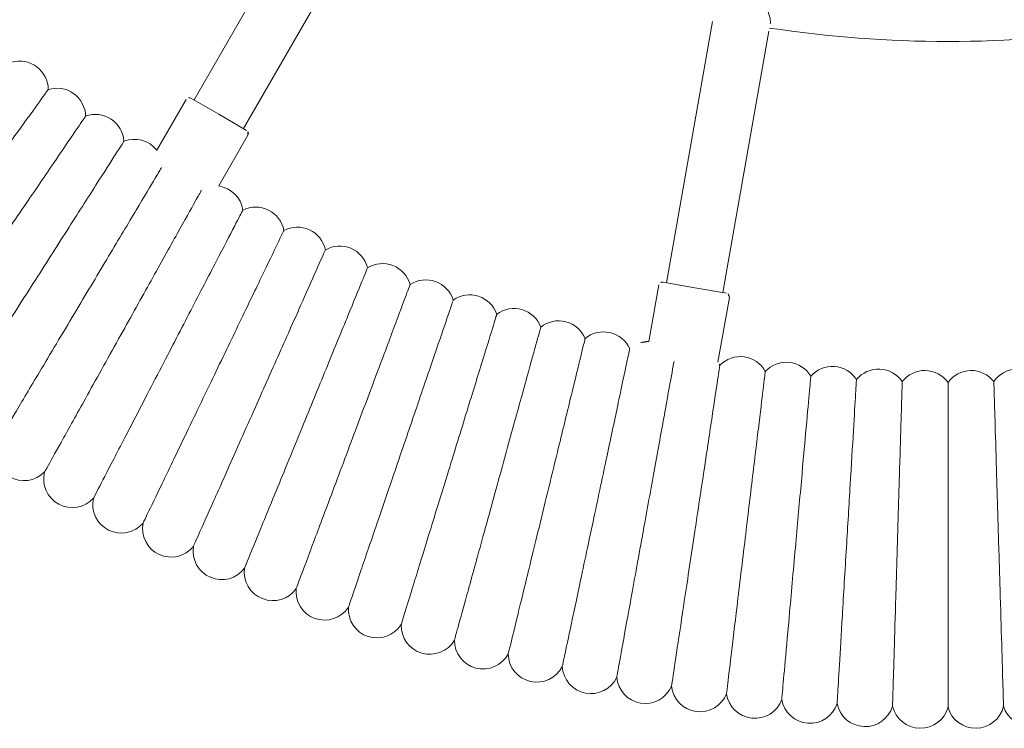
# Model space of a CAD drawing. Header units: metres. Extents: x 5515420 to 5516573, y 5683131 to 5683463.
# Tile 69 of 94: x 5516296.173 to 5516296.449, y 5683346.728 to 5683346.926. Entities that reach past the tile are written whole.
import ezdxf

# ---------------------------------------------------------------- set-up
doc = ezdxf.new("R2010")
doc.units = ezdxf.units.M
doc.layers.get('0').update_dxf_attribs({"linetype": 'CONTINUOUS', "lineweight": 18, "true_color": 0x000000})
doc.layers.add('A-Plac-Zabaw', color=81, linetype='CONTINUOUS')
doc.layers.get('0').off()

# ---------------------------------------------------------------- blocks, each defined once
blk = doc.blocks.new('Bocianie gniazdo-Junior')
at = {"lineweight": 0}
for p, q in [((40.08051625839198, -6.271307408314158), (32.77581470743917, -4.983291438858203)), ((39.94159771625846, -7.059153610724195), (40.0978810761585, -6.172826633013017)), ((40.21372666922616, -6.091710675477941), (42.02050366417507, -6.410294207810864)), ((32.49797762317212, -6.558983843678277), (39.80267917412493, -7.846999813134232)), ((39.78531435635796, -7.945480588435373), (39.94159771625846, -7.059153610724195)), ((39.86643031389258, -8.06132618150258), (41.44517058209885, -8.339700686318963)), ((35.49527786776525, -19.68148763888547), (29.07163112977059, -15.97279346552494)), ((28.27163112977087, -17.35843411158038), (34.69527786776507, -21.06712828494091)), ((35.09527786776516, -20.37430796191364), (35.54527786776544, -19.59488509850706)), ((35.68188040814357, -19.55828255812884), (37.09967854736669, -20.37684869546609)), ((34.64527786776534, -21.15373082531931), (35.09527786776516, -20.37430796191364)), ((34.68188040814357, -21.2903333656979), (36.09967854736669, -22.10889950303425))]:
    blk.add_line(p, q, dxfattribs=at)
for centre, radius, start, end in [((-0.2385586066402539, 0.0256920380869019), 33.30000000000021, 351.3766076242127, 8.623392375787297), ((51.40938293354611, 2.345203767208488), 0.7999999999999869, 286.5303615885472, 78.6124955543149), ((43.0178411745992, 1.968339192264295), 0.7999999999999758, 129.3640976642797, 235.7787594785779), ((51.45565625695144, 0.799093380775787), 0.7999999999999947, 284.8160758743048, 76.89820984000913), ((43.05659620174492, 0.6734343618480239), 0.7999999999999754, 127.6498119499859, 234.0644737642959), ((43.05659620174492, -0.62205028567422), 0.7999999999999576, 125.9355262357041, 232.3501880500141), ((51.45565625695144, -0.7477093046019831), 0.800000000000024, 283.1017901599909, 75.18392412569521), ((43.0178411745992, -1.916955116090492), 0.8000000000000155, 124.2212405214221, 230.6359023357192), ((51.40938293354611, -2.293819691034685), 0.7999999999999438, 281.3875044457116, 73.46963841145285), ((42.94036581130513, -3.21012101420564), 0.8000000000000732, 122.5069548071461, 228.9216166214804), ((51.3168777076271, -3.837853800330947), 0.8000000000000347, 279.6732187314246, 71.75535269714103), ((42.82423946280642, -4.500390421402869), 0.8000000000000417, 120.7926690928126, 227.2073309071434), ((51.17822338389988, -5.378429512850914), 0.8000000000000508, 277.9589330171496, 70.04106698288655), ((42.66956607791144, -5.786608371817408), 0.799999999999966, 119.0783833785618, 225.4930451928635), ((40.19636185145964, -6.190191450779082), 0.0999999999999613, 79.99999999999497, 170.0000000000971), ((50.99354407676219, -6.914167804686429), 0.800000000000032, 276.2446473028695, 68.32678126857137), ((42.47648411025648, -7.067623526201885), 0.8000000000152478, 117.3640976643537, 124.7485213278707), ((50.76300509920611, -8.443693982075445), 0.8000000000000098, 274.5303615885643, 66.61249555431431), ((39.88379513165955, -7.962845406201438), 0.1000000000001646, 170.0000000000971, 259.9999999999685), ((42.24516639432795, -8.342289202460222), 0.8000000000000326, 179.8146108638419, 222.0644737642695), ((41.97581999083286, -9.60946440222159), 0.799999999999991, 113.9355262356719, 220.350188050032), ((50.48681281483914, -9.965638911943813), 0.8000000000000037, 272.8160758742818, 64.89820984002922), ((41.66868600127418, -10.86801483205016), 0.7999999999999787, 112.2212405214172, 218.6359023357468), ((50.16521445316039, -11.47864024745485), 0.7999999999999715, 271.1017901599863, 63.18392412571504), ((41.32403935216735, -12.11681391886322), 0.7999999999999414, 110.5069548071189, 216.9216166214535), ((49.79849788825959, -12.98134364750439), 0.8000000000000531, 269.3875044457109, 61.46963841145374), ((40.94218854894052, -13.35474381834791), 0.8000000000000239, 108.7926690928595, 215.2073309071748), ((40.523475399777, -14.58069641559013), 0.7999999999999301, 107.0783833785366, 213.4930451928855), ((49.3869913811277, -14.47240398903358), 0.7999999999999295, 267.6732187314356, 59.75535269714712), ((40.06827470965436, -15.79357431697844), 0.8000000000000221, 105.3640976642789, 211.7787594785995), ((48.93106328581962, -15.950486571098), 0.7999999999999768, 265.9589330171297, 58.04106698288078), ((39.5769939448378, -16.99229183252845), 0.7999999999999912, 103.6498119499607, 210.0644737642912), ((48.43112171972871, -17.41426830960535), 0.7999999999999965, 264.2446473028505, 56.32678126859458), ((39.05007286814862, -18.175775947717), 0.7999999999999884, 101.9355262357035, 208.3501880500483), ((47.88761419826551, -18.86243892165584), 0.7999999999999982, 262.5303615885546, 54.61249555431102), ((38.48798314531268, -19.34296728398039), 0.8000000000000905, 100.2212405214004, 206.635902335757), ((35.63188040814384, -19.64488509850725), 0.1000000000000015, 59.99999999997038, 150.0000000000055), ((37.89122792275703, -20.49282104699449), 0.800000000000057, 98.50695480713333, 171.6647221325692), ((47.30102723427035, -20.29370209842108), 0.7999999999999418, 260.8160758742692, 52.89820984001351), ((34.73188040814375, -21.2037308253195), 0.09999999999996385, 150.0000000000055, 239.9999999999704), ((46.67188590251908, -21.70677666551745), 0.8000000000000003, 259.1017901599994, 51.18392412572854), ((36.59588823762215, -22.73641519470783), 0.8000000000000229, 128.3352778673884, 201.4930451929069), ((46.00075336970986, -23.10039772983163), 0.7999999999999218, 257.3875044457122, 49.46963841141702), ((35.89846327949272, -23.82814725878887), 0.8000000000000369, 93.36409766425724, 199.7787594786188), ((45.28823039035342, -24.47331781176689), 0.8000000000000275, 255.6732187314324, 47.75535269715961), ((35.16869079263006, -24.8985269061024), 0.8000000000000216, 91.64981194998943, 198.0644737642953), ((34.40722402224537, -25.94659600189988), 0.7999999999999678, 89.9355262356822, 196.3501880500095), ((44.53495476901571, -25.82430796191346), 0.7999999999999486, 253.9589330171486, 46.0410669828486)]:
    blk.add_arc(centre, radius, start, end, dxfattribs=at)
for points, knots in [([(51.6370016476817, 1.578268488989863), (51.63700158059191, 1.578268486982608), (51.63397882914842, 1.578178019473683), (51.58974796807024, 1.57685424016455), (51.43168335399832, 1.572123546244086), (50.89464221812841, 1.556050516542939), (50.52440418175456, 1.544969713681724), (49.62906067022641, 1.51817310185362), (49.11791935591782, 1.502875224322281), (48.01851046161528, 1.469971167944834), (47.44192634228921, 1.452714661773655), (46.29189415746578, 1.418295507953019), (45.72909278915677, 1.401451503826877), (44.68383023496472, 1.3701679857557), (44.21126130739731, 1.356024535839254), (43.41397108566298, 1.332162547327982), (43.09831183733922, 1.322715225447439), (42.67532311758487, 1.310055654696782), (42.5679293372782, 1.306841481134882), (42.56792921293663, 1.306841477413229)], [-21.6741120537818, -21.6741120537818, -21.6741120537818, -21.6741120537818, -21.38288436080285, -21.38288436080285, -19.54862304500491, -19.54862304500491, -17.74219029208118, -17.74219029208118, -15.98827789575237, -15.98827789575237, -14.25719304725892, -14.25719304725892, -12.53141746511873, -12.53141746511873, -10.79829633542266, -10.79829633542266, -9.045374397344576, -9.045374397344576, -7.325545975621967, -7.325545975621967, -7.325545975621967, -7.325545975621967]), ([(51.66022986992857, 0.0256920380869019), (51.66022980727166, 0.0256920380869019), (51.6573189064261, 0.0256920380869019), (51.61395398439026, 0.0256920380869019), (51.45606191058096, 0.0256920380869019), (50.9211415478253, 0.0256920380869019), (50.55494111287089, 0.0256920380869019), (49.66631721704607, 0.0256920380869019), (49.15649984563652, 0.0256920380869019), (48.05646323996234, 0.0256920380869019), (47.47765200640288, 0.0256920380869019), (46.32094279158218, 0.0256920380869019), (45.75390153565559, 0.0256920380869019), (44.70063172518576, 0.0256920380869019), (44.22460788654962, 0.0256920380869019), (43.42380686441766, 0.0256920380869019), (43.1079919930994, 0.0256920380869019), (42.6916580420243, 0.0256920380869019), (42.58709682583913, 0.0256920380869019), (42.5870965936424, 0.0256920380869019)], [-21.67402067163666, -21.67402067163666, -21.67402067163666, -21.67402067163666, -21.38830668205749, -21.38830668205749, -19.55097450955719, -19.55097450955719, -17.75969695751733, -17.75969695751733, -16.00703809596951, -16.00703809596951, -14.26934999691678, -14.26934999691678, -12.53218181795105, -12.53218181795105, -10.78582281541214, -10.78582281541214, -9.022323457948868, -9.022323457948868, -7.325307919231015, -7.325307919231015, -7.325307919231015, -7.325307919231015]), ([(51.6370016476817, -1.526884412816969), (51.63700154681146, -1.526884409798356), (51.63315705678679, -1.52676934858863), (51.58289990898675, -1.525265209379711), (51.42329487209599, -1.520488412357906), (50.89012615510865, -1.504531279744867), (50.52618037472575, -1.493638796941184), (49.64172691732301, -1.467168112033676), (49.13247898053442, -1.451926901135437), (48.03119303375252, -1.418966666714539), (47.45024808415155, -1.401579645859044), (46.28806287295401, -1.366796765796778), (45.71787816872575, -1.349731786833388), (44.65987619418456, -1.318066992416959), (44.18251589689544, -1.303780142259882), (43.38308154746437, -1.279853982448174), (43.06976900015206, -1.270476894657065), (42.66726757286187, -1.258430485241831), (42.56792968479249, -1.255457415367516), (42.56792921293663, -1.255457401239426)], [-21.67375659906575, -21.67375659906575, -21.67375659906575, -21.67375659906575, -21.34526106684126, -21.34526106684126, -19.53219356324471, -19.53219356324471, -17.75647304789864, -17.75647304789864, -16.00549057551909, -16.00549057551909, -14.26100039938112, -14.26100039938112, -12.51227265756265, -12.51227265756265, -10.75314879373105, -10.75314879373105, -8.980058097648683, -8.980058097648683, -7.324941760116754, -7.324941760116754, -7.324941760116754, -7.324941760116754]), ([(47.19327069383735, -2.816014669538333), (46.59976273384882, -2.780456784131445), (46.00842888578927, -2.745029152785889), (44.89434953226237, -2.678283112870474), (44.38296565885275, -2.647645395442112), (43.51169782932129, -2.59544653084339), (43.16064310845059, -2.574414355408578), (42.66874877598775, -2.544944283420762), (42.53231765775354, -2.536770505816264), (42.51125033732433, -2.535508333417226), (42.51044423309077, -2.535460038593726), (42.51044422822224, -2.535460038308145)], [0, 0, 0, 0, 1.784601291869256, 1.784601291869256, 3.579363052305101, 3.579363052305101, 5.378680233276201, 5.378680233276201, 7.175586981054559, 7.175586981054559, 7.324809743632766, 7.324809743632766, 7.324809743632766, 7.324809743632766]), ([(51.56733777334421, -3.078071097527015), (51.56733472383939, -3.078070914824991), (51.49037504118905, -3.07346015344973), (51.15349141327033, -3.053276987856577), (50.86137883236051, -3.035776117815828), (50.09473549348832, -2.989845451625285), (49.62988657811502, -2.961995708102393), (48.81257708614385, -2.913029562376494), (48.50250217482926, -2.894452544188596), (47.85887628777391, -2.855892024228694), (47.52718582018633, -2.836019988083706), (47.19327069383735, -2.816014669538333)], [21.6736588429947, 21.6736588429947, 21.6736588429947, 21.6736588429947, 23.14438419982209, 23.14438419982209, 24.92859404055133, 24.92859404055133, 26.69563570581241, 26.69563570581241, 27.69002579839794, 27.69002579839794, 28.69406518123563, 28.69406518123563, 28.69406518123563, 28.69406518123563]), ([(47.08703075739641, -4.233688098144), (46.49601082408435, -4.18049534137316), (45.90714015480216, -4.127496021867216), (44.79773825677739, -4.027648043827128), (44.2884220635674, -3.981808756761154), (43.41976425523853, -3.90362813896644), (43.06922983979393, -3.872079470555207), (42.57643565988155, -3.827727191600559), (42.43880615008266, -3.815340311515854), (42.41565665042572, -3.813256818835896), (42.41469310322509, -3.813170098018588), (42.41469309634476, -3.81317009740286)], [0, 0, 0, 0, 1.781109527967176, 1.781109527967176, 3.571309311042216, 3.571309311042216, 5.366575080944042, 5.366575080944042, 7.161350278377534, 7.161350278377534, 7.324699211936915, 7.324699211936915, 7.324699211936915, 7.324699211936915]), ([(51.45130060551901, -4.626479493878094), (51.4512974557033, -4.626479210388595), (51.37586712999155, -4.61969035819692), (51.04316331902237, -4.58974647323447), (50.75148386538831, -4.563494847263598), (49.98513418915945, -4.494522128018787), (49.52057269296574, -4.452710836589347), (48.70374842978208, -4.379195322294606), (48.39403021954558, -4.351320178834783), (47.75137496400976, -4.293480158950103), (47.42031365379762, -4.263684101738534), (47.08703075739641, -4.233688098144)], [21.67357594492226, 21.67357594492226, 21.67357594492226, 21.67357594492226, 23.13134018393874, 23.13134018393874, 24.92320891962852, 24.92320891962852, 26.69412385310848, 26.69412385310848, 27.68967104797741, 27.68967104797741, 28.69405907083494, 28.69405907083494, 28.69405907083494, 28.69405907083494]), ([(31.09750889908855, -4.763971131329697), (31.09372143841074, -4.788649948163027), (31.09601697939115, -4.819215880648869), (31.11899745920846, -4.927906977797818), (31.1572009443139, -5.016522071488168), (31.23809461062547, -5.149076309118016), (31.27732613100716, -5.200115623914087), (31.34168161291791, -5.254850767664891), (31.36611866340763, -5.271058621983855), (31.40100514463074, -5.284789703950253), (31.40858001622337, -5.28729490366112), (31.42100392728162, -5.29061621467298), (31.42571184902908, -5.291700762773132), (31.43479381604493, -5.293465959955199), (31.43914642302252, -5.294171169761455), (31.44925371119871, -5.295495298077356), (31.455012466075, -5.296018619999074), (31.47353163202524, -5.297009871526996), (31.48635328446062, -5.296658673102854), (31.5378011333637, -5.291890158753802), (31.57599953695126, -5.281057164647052), (31.66880244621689, -5.249096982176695), (31.73320818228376, -5.220085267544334), (31.9150984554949, -5.135773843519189), (32.04063011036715, -5.075631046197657), (32.2527928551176, -4.99401684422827), (32.33707058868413, -4.967378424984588), (32.47210751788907, -4.941827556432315), (32.52421787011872, -4.939027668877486), (32.56566760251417, -4.946237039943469), (32.56583901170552, -4.946267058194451), (32.56601019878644, -4.946297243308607)], [1.302988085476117, 1.302988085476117, 1.302988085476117, 1.302988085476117, 1.443485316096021, 1.443485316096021, 1.750017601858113, 1.750017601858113, 1.967701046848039, 1.967701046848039, 2.078392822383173, 2.078392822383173, 2.108291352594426, 2.108291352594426, 2.126295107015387, 2.126295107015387, 2.142703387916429, 2.142703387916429, 2.164173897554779, 2.164173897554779, 2.211321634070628, 2.211321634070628, 2.351817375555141, 2.351817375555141, 2.584340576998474, 2.584340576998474, 2.964922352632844, 2.964922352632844, 3.234450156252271, 3.234450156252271, 3.453338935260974, 3.453338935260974, 3.454249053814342, 3.454249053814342, 3.454249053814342, 3.454249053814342]), ([(46.93842800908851, -5.647548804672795), (46.35018508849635, -5.576809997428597), (45.76406887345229, -5.506326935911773), (44.65986910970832, -5.373542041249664), (44.15287271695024, -5.312573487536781), (43.28744740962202, -5.208502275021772), (42.93779978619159, -5.166455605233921), (42.44498686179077, -5.107192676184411), (42.30661517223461, -5.090552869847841), (42.28185656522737, -5.087575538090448), (42.2807615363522, -5.087443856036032), (42.28076152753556, -5.087443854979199)], [0, 0, 0, 0, 1.77832462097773, 1.77832462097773, 3.564943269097, 3.564943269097, 5.357066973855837, 5.357066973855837, 7.150185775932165, 7.150185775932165, 7.324613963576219, 7.324613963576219, 7.324613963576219, 7.324613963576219]), ([(51.28899401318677, -6.17072356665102), (51.28899079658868, -6.170723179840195), (51.21486415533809, -6.161809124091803), (50.8859198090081, -6.122252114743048), (50.59499750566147, -6.087267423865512), (49.8299357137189, -5.995265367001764), (49.36622084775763, -5.939501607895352), (48.5508761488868, -5.841452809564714), (48.2418632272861, -5.804292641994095), (47.6008579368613, -5.727208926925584), (47.27075099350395, -5.687512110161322), (46.93842800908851, -5.647548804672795)], [21.67351135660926, 21.67351135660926, 21.67351135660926, 21.67351135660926, 23.12096706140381, 23.12096706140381, 24.91888359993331, 24.91888359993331, 26.69294098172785, 26.69294098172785, 27.68940523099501, 27.68940523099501, 28.69405505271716, 28.69405505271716, 28.69405505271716, 28.69405505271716]), ([(46.74759546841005, -7.056331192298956), (46.16222234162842, -6.968100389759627), (45.57895892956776, -6.880187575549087), (44.48013470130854, -6.714566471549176), (43.97556815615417, -6.638515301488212), (43.11390576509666, -6.508640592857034), (42.765557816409, -6.456135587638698), (42.27391357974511, -6.382032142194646), (42.13548403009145, -6.361167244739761), (42.10993435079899, -6.357316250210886), (42.10876941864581, -6.357140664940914), (42.10876940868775, -6.357140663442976)], [0, 0, 0, 0, 1.776836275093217, 1.776836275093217, 3.561561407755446, 3.561561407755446, 5.35203709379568, 5.35203709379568, 7.144285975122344, 7.144285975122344, 7.324569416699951, 7.324569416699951, 7.324569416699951, 7.324569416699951]), ([(51.08056328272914, -7.709421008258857), (51.08056004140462, -7.709420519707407), (51.00729660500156, -7.698377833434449), (50.68112433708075, -7.649215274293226), (50.39130049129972, -7.605531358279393), (49.62874286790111, -7.490594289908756), (49.1665732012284, -7.420933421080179), (48.35394329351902, -7.298449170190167), (48.04603871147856, -7.252040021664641), (47.40743307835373, -7.155785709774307), (47.0786181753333, -7.106224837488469), (46.74759546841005, -7.056331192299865)], [21.67347738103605, 21.67347738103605, 21.67347738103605, 21.67347738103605, 23.11543581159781, 23.11543581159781, 24.91656177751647, 24.91656177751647, 26.69231811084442, 26.69231811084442, 27.68926990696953, 27.68926990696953, 28.69405322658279, 28.69405322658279, 28.69405322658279, 28.69405322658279]), ([(46.51470395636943, -8.45877420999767), (45.932232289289, -8.353071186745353), (45.35185987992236, -8.247749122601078), (44.25848208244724, -8.04933030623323), (43.75641647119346, -7.958218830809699), (42.89902499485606, -7.80262521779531), (42.55240366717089, -7.739722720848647), (42.17329813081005, -7.670925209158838), (42.07104875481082, -7.652369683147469), (42.00244695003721, -7.639920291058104)], [0, 0, 0, 0, 1.7768362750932, 1.7768362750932, 3.561561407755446, 3.561561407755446, 5.352037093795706, 5.352037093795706, 6.337952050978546, 6.337952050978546, 6.337952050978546, 6.337952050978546]), ([(50.82619498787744, -9.241194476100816), (50.82619176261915, -9.241193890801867), (50.75329146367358, -9.227964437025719), (50.42873590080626, -9.169066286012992), (50.14034859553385, -9.116731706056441), (49.3815706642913, -8.979033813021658), (48.92169178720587, -8.895578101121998), (48.11308975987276, -8.74883846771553), (47.80671133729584, -8.693238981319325), (47.17127101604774, -8.577923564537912), (46.84408591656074, -8.51854822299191), (46.51470395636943, -8.45877420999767)], [21.67347738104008, 21.67347738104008, 21.67347738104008, 21.67347738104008, 23.11543581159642, 23.11543581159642, 24.91656177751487, 24.91656177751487, 26.69231811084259, 26.69231811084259, 27.6892699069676, 27.6892699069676, 28.69405322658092, 28.69405322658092, 28.69405322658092, 28.69405322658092]), ([(46.23996194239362, -9.853622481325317), (45.6609131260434, -9.730541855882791), (45.08395123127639, -9.607904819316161), (43.99699858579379, -9.376865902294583), (43.49788332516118, -9.270775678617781), (42.64553024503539, -9.08960243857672), (42.3009458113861, -9.01635875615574), (41.81461324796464, -8.9129855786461), (41.67767927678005, -8.88387936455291), (41.65240563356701, -8.878507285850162), (41.65125328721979, -8.87826234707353), (41.65125327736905, -8.878262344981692)], [0, 0, 0, 0, 1.776836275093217, 1.776836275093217, 3.561561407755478, 3.561561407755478, 5.352037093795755, 5.352037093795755, 7.144285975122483, 7.144285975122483, 7.32456941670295, 7.32456941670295, 7.32456941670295, 7.32456941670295]), ([(50.52611682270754, -10.76467282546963), (50.52611361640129, -10.76467214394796), (50.45364171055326, -10.7492677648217), (50.13099337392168, -10.68068674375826), (49.84430075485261, -10.61974834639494), (49.08998172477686, -10.45941288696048), (48.63280529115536, -10.36223703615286), (47.82895495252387, -10.19137337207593), (47.52437693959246, -10.1266333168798), (46.89267073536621, -9.992360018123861), (46.56740831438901, -9.923223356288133), (46.23996194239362, -9.853622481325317)], [21.67347738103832, 21.67347738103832, 21.67347738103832, 21.67347738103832, 23.11543581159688, 23.11543581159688, 24.91656177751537, 24.91656177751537, 26.69231811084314, 26.69231811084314, 27.68926990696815, 27.68926990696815, 28.69405322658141, 28.69405322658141, 28.69405322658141, 28.69405322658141]), ([(45.92361535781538, -11.23962742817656), (45.3485077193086, -11.09927937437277), (44.77547279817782, -10.95943714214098), (43.69591827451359, -10.6959849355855), (43.20020014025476, -10.575010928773), (42.35364842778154, -10.36842023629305), (42.01140933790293, -10.28490093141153), (41.5283868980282, -10.16702515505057), (41.39238494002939, -10.13383552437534), (41.36728331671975, -10.12770977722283), (41.36613881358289, -10.12743047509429), (41.36613880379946, -10.12743047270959)], [0, 0, 0, 0, 1.77683627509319, 1.77683627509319, 3.561561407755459, 3.561561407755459, 5.352037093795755, 5.352037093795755, 7.144285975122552, 7.144285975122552, 7.324569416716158, 7.324569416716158, 7.324569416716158, 7.324569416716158]), ([(50.18059739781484, -12.27849233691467), (50.18059421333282, -12.27849155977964), (50.10861557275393, -12.26092604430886), (49.78816327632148, -12.1827235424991), (49.50342197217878, -12.11323587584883), (48.75423706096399, -11.9304063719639), (48.30017230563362, -11.81959736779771), (47.50179321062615, -11.62476261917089), (47.19928824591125, -11.55093994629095), (46.57188162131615, -11.39782895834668), (46.24883303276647, -11.31899286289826), (45.92361535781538, -11.23962742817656)], [21.67347738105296, 21.67347738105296, 21.67347738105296, 21.67347738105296, 23.11543581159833, 23.11543581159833, 24.91656177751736, 24.91656177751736, 26.6923181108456, 26.6923181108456, 27.68926990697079, 27.68926990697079, 28.69405322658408, 28.69405322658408, 28.69405322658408, 28.69405322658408]), ([(45.56594737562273, -12.61554838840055), (44.99529571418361, -12.45805853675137), (44.42670071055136, -12.30113628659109), (43.35551065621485, -12.00550661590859), (42.8636333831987, -11.86975711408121), (42.0236408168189, -11.6379338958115), (41.68405342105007, -11.54421372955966), (41.20477347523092, -11.41194086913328), (41.06982527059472, -11.37469753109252), (41.04491813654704, -11.36782359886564), (41.04378250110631, -11.36751018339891), (41.04378249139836, -11.36751018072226)], [0, 0, 0, 0, 1.776836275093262, 1.776836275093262, 3.561561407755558, 3.561561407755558, 5.352037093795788, 5.352037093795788, 7.144285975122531, 7.144285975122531, 7.324569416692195, 7.324569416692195, 7.324569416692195, 7.324569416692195]), ([(45.16727815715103, -13.98015372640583), (44.60159328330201, -13.80566305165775), (44.03794716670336, -13.63180125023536), (42.97608044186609, -13.30425874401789), (42.48848432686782, -13.15385526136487), (41.65580281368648, -12.89700703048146), (41.31917108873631, -12.7931698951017), (40.84406265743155, -12.6466183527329), (40.71028900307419, -12.60535464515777), (40.68559865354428, -12.59773868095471), (40.68447290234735, -12.59739143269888), (40.68447289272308, -12.59739142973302)], [0, 0, 0, 0, 1.776836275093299, 1.776836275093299, 3.561561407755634, 3.561561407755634, 5.352037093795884, 5.352037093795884, 7.144285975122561, 7.144285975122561, 7.324569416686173, 7.324569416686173, 7.324569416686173, 7.324569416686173]), ([(49.78994599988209, -13.78129793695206), (49.78994284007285, -13.78129706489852), (49.7185218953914, -13.76158613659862), (49.40055248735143, -13.67383215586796), (49.11801738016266, -13.5958574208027), (48.37463720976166, -13.39069752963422), (47.92409058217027, -13.26635456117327), (47.13189738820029, -13.04772313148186), (46.8317362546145, -12.96488392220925), (46.2091908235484, -12.79307230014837), (45.88864523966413, -12.704607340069), (45.56594737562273, -12.61554838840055)], [21.67347738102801, 21.67347738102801, 21.67347738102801, 21.67347738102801, 23.11543581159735, 23.11543581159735, 24.91656177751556, 24.91656177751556, 26.69231811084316, 26.69231811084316, 27.68926990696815, 27.68926990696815, 28.69405322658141, 28.69405322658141, 28.69405322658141, 28.69405322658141]), ([(44.72796456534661, -15.33222193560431), (44.16775284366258, -15.14088663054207), (43.60956015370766, -14.95024090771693), (42.55796727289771, -14.59107876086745), (42.07508878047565, -14.4261559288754), (41.25046368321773, -14.14451259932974), (40.91708896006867, -14.03065144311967), (40.4465773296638, -13.86995240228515), (40.31409797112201, -13.82470526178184), (40.28964650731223, -13.81635408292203), (40.28853164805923, -13.81597331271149), (40.28853163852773, -13.81597330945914)], [0, 0, 0, 0, 1.776836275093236, 1.776836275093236, 3.561561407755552, 3.561561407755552, 5.352037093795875, 5.352037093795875, 7.144285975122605, 7.144285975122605, 7.324569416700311, 7.324569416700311, 7.324569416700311, 7.324569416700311]), ([(49.35451231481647, -15.2717444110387), (49.35450918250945, -15.27174344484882), (49.28370986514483, -15.24990474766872), (48.96850797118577, -15.15267783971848), (48.68843196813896, -15.06628583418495), (47.95152196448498, -14.83897920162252), (47.50489676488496, -14.7012135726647), (46.71959859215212, -14.45898116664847), (46.42204997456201, -14.36719957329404), (45.80492299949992, -14.17684111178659), (45.48716735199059, -14.07882647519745), (45.16727815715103, -13.98015372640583)], [21.6734773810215, 21.6734773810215, 21.6734773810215, 21.6734773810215, 23.1154358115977, 23.1154358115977, 24.91656177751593, 24.91656177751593, 26.69231811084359, 26.69231811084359, 27.6892699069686, 27.6892699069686, 28.69405322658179, 28.69405322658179, 28.69405322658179, 28.69405322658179]), ([(44.24839984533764, -16.67054273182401), (43.69416274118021, -16.46253406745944), (43.14192313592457, -16.25527507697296), (42.10154541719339, -15.86481478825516), (41.62381678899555, -15.68552023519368), (40.80798625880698, -15.37933391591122), (40.47816695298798, -15.2555506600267), (40.01267329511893, -15.08084796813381), (39.88160681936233, -15.03165789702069), (39.8574161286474, -15.02257897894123), (39.85631315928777, -15.02216502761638), (39.85631314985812, -15.02216502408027)], [0, 0, 0, 0, 1.776836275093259, 1.776836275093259, 3.56156140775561, 3.56156140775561, 5.352037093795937, 5.352037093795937, 7.144285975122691, 7.144285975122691, 7.32456941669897, 7.32456941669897, 7.32456941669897, 7.32456941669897]), ([(48.87468611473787, -16.74849760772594), (48.87468301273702, -16.74849654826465), (48.80456869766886, -16.72454963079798), (48.49241646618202, -16.61793682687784), (48.21505027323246, -16.52320488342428), (47.48527007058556, -16.27395497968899), (47.04296608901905, -16.12289000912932), (46.26526588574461, -15.85727345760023), (45.97059613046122, -15.75663163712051), (45.35944002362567, -15.54789673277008), (45.04475874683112, -15.44042015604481), (44.72796456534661, -15.33222193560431)], [21.67347738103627, 21.67347738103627, 21.67347738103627, 21.67347738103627, 23.11543581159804, 23.11543581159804, 24.91656177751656, 24.91656177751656, 26.6923181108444, 26.6923181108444, 27.68926990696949, 27.68926990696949, 28.69405322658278, 28.69405322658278, 28.69405322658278, 28.69405322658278]), ([(43.72901327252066, -17.99391813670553), (43.18124690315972, -17.76942230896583), (42.63545471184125, -17.54573557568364), (41.60722343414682, -17.12432665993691), (41.13507230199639, -16.93082087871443), (40.32876661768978, -16.60036564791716), (40.00279796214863, -16.46677109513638), (39.54273895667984, -16.27822113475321), (39.41320268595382, -16.22513216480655), (39.38929442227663, -16.21533363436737), (39.38820433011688, -16.21488687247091), (39.38820432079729, -16.21488686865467)], [0, 0, 0, 0, 1.776836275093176, 1.776836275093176, 3.561561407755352, 3.561561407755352, 5.352037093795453, 5.352037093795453, 7.144285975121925, 7.144285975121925, 7.324569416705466, 7.324569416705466, 7.324569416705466, 7.324569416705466]), ([(48.35089690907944, -18.21023563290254), (48.35089384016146, -18.21023448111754), (48.28152728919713, -18.18420077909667), (47.97270413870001, -18.06829751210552), (47.69829603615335, -17.96531042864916), (46.97629888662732, -17.69434036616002), (46.53871204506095, -17.530111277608), (45.76930595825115, -17.24134834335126), (45.47777883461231, -17.13193638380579), (44.87314066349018, -16.90501188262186), (44.56181543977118, -16.78816957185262), (44.24839984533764, -16.67054273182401)], [21.67347738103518, 21.67347738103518, 21.67347738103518, 21.67347738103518, 23.1154358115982, 23.1154358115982, 24.91656177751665, 24.91656177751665, 26.69231811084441, 26.69231811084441, 27.68926990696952, 27.68926990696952, 28.69405322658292, 28.69405322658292, 28.69405322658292, 28.69405322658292]), ([(43.17026976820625, -19.30116355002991), (42.62946445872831, -19.06038151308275), (42.09060823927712, -18.82046726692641), (41.0754438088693, -18.36848694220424), (40.60929281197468, -18.16094314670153), (39.81323372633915, -17.80651480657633), (39.49140750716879, -17.66322854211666), (39.0371949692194, -17.46100009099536), (38.90930485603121, -17.40405974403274), (38.88570042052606, -17.39355037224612), (38.88462418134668, -17.39307119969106), (38.88462417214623, -17.39307119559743)], [0, 0, 0, 0, 1.776836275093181, 1.776836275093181, 3.561561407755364, 3.561561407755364, 5.35203709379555, 5.35203709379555, 7.144285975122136, 7.144285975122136, 7.324569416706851, 7.324569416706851, 7.324569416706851, 7.324569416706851]), ([(47.78361356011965, -19.65565003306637), (47.78361052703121, -19.65564878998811), (47.7150538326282, -19.62755160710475), (47.40983620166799, -19.50246162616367), (47.13863182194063, -19.39131159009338), (46.4250640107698, -19.09886392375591), (45.99258600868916, -18.92161772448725), (45.23216276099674, -18.60996688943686), (44.94403922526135, -18.49188272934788), (44.34646022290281, -18.2469717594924), (44.03876973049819, -18.12086830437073), (43.72901327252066, -17.99391813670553)], [21.67347738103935, 21.67347738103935, 21.67347738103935, 21.67347738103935, 23.11543581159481, 23.11543581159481, 24.91656177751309, 24.91656177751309, 26.69231811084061, 26.69231811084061, 27.68926990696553, 27.68926990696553, 28.69405322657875, 28.69405322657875, 28.69405322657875, 28.69405322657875]), ([(42.57266948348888, -20.59110881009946), (42.03930932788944, -20.33425609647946), (41.50787142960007, -20.07832909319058), (40.50668255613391, -19.59618194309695), (40.04694896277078, -19.37478591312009), (39.26184905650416, -18.99670172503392), (38.94445335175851, -18.84385200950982), (38.49649386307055, -18.62812608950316), (38.37036438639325, -18.56738533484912), (38.34708490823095, -18.55617452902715), (38.34602348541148, -18.55566337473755), (38.34602347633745, -18.55566337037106)], [0, 0, 0, 0, 1.776836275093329, 1.776836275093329, 3.56156140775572, 3.56156140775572, 5.352037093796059, 5.352037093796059, 7.1442859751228, 7.1442859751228, 7.324569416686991, 7.324569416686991, 7.324569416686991, 7.324569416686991]), ([(47.17334386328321, -21.08344696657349), (47.17334086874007, -21.0834456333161), (47.10565539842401, -21.05331012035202), (46.8043164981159, -20.91914539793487), (46.53655860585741, -20.79993190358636), (45.83205887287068, -20.48626841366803), (45.4050768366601, -20.29616376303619), (44.65431710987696, -19.96190399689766), (44.36985507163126, -19.83525333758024), (43.77987015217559, -19.57257512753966), (43.47608981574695, -19.43732340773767), (43.17026976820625, -19.30116355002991)], [21.67347738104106, 21.67347738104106, 21.67347738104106, 21.67347738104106, 23.1154358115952, 23.1154358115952, 24.91656177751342, 24.91656177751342, 26.69231811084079, 26.69231811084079, 27.68926990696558, 27.68926990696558, 28.69405322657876, 28.69405322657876, 28.69405322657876, 28.69405322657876]), ([(41.93674735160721, -21.86259924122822), (41.41130977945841, -21.58990576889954), (40.88776591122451, -21.31819509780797), (39.90144879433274, -20.80631270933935), (39.44854412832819, -20.57126262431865), (38.67510617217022, -20.16986102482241), (38.36242509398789, -20.00758467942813), (37.92111963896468, -19.77855439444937), (37.79686370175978, -19.71406760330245), (37.7739300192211, -19.70216539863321), (37.77288436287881, -19.70162272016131), (37.77288435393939, -19.70162271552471)], [0, 0, 0, 0, 1.776836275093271, 1.776836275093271, 3.561561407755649, 3.561561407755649, 5.352037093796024, 5.352037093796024, 7.144285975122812, 7.144285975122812, 7.324569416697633, 7.324569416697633, 7.324569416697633, 7.324569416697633]), ([(46.52063409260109, -22.49234836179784), (46.52063113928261, -22.49234693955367), (46.45387748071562, -22.46020007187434), (46.15668705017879, -22.31708070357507), (45.89261532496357, -22.1899104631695), (45.19781429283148, -21.85531192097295), (44.7767104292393, -21.65251898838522), (44.03628625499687, -21.29594949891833), (43.75574034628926, -21.16084570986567), (43.17387762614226, -20.88063539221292), (42.87427937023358, -20.73635647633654), (42.57266948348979, -20.59110881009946)], [21.67347738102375, 21.67347738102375, 21.67347738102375, 21.67347738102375, 23.11543581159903, 23.11543581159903, 24.91656177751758, 24.91656177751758, 26.69231811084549, 26.69231811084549, 27.68926990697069, 27.68926990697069, 28.69405322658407, 28.69405322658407, 28.69405322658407, 28.69405322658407]), ([(41.26307260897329, -23.1144966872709), (40.74602795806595, -22.82620655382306), (40.23084676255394, -22.53895543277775), (39.26028428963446, -21.99779600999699), (38.81461396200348, -21.74930227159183), (38.05353028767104, -21.32494256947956), (37.74584372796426, -21.15338485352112), (37.38331107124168, -20.95124643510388), (37.28040763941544, -20.89387026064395), (37.22215592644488, -20.86139067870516)], [0, 0, 0, 0, 1.776836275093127, 1.776836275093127, 3.561561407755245, 3.561561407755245, 5.352037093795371, 5.352037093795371, 6.552547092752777, 6.552547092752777, 6.552547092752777, 6.552547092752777]), ([(40.5522482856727, -24.34568053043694), (40.04405938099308, -24.04205179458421), (39.5377020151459, -23.73951735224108), (38.58376297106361, -23.16956530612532), (38.14572591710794, -22.90785034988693), (37.39767779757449, -22.46091240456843), (37.09526117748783, -22.28022688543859), (36.7389378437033, -22.06733360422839), (36.63779690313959, -22.00690470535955), (36.58054290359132, -21.97269703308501)], [0, 0, 0, 0, 1.776836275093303, 1.776836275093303, 3.561561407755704, 3.561561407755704, 5.352037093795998, 5.352037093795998, 6.552547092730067, 6.552547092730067, 6.552547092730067, 6.552547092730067]), ([(45.82606851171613, -23.88109306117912), (45.82606560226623, -23.88109155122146), (45.76030350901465, -23.84696210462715), (45.46752757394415, -23.69501620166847), (45.20737839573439, -23.56000304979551), (44.52289800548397, -23.20476896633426), (44.10804925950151, -22.98946927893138), (43.37862341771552, -22.61090924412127), (43.10224476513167, -22.46747326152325), (42.52902509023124, -22.16998166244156), (42.23387709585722, -22.01680469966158), (41.93674735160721, -21.86259924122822)], [21.67347738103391, 21.67347738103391, 21.67347738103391, 21.67347738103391, 23.11543581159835, 23.11543581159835, 24.91656177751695, 24.91656177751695, 26.69231811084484, 26.69231811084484, 27.68926990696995, 27.68926990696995, 28.69405322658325, 28.69405322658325, 28.69405322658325, 28.69405322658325]), ([(39.80491066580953, -25.55504869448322), (39.30603240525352, -25.2363531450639), (38.80895212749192, -24.91880619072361), (37.87249041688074, -24.32057170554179), (37.44247873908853, -24.04586980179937), (36.70813577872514, -23.57675368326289), (36.41125980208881, -23.38710209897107), (35.99226102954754, -23.11943550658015), (35.87428586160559, -23.04407010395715), (35.85251140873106, -23.03016005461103), (35.8515186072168, -23.02952582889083), (35.8515185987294, -23.02952582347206)], [0, 0, 0, 0, 1.776836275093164, 1.776836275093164, 3.561561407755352, 3.561561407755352, 5.352037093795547, 5.352037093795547, 7.144285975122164, 7.144285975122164, 7.32456941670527, 7.32456941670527, 7.32456941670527, 7.32456941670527]), ([(45.09026885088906, -25.24843795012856), (45.09026598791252, -25.24843635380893), (45.02555432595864, -25.21235487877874), (44.73745496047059, -25.05171845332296), (44.48146119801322, -24.90898324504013), (43.80791415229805, -24.53343160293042), (43.39969186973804, -24.30581788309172), (42.68191729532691, -23.90560616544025), (42.40995329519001, -23.7539663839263), (41.84588977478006, -23.43945979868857), (41.55545623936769, -23.27752190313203), (41.26307260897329, -23.1144966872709)], [21.67347738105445, 21.67347738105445, 21.67347738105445, 21.67347738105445, 23.11543581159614, 23.11543581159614, 24.91656177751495, 24.91656177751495, 26.69231811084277, 26.69231811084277, 27.68926990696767, 27.68926990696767, 28.69405322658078, 28.69405322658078, 28.69405322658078, 28.69405322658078]), ([(39.02172871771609, -26.74151863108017), (38.53260766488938, -26.408041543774), (38.04524942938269, -26.0757663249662), (37.12710331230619, -25.44978490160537), (36.70550192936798, -25.16234194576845), (35.9855214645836, -24.67146757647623), (35.69445187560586, -24.47301969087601), (35.28364800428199, -24.19293835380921), (35.16798022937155, -24.11407740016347), (35.14663164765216, -24.09952218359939), (35.14565826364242, -24.09885854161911), (35.14565825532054, -24.09885853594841)], [0, 0, 0, 0, 1.776836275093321, 1.776836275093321, 3.561561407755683, 3.561561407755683, 5.352037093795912, 5.352037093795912, 7.144285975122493, 7.144285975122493, 7.324569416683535, 7.324569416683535, 7.324569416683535, 7.324569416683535]), ([(44.31389375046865, -26.59315906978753), (44.31389093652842, -26.59315738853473), (44.25028763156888, -26.55515618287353), (43.96712272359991, -26.38597302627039), (43.71551352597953, -26.23564352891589), (43.05350274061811, -25.84011049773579), (42.65227233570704, -25.60038649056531), (41.94679153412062, -25.17888133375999), (41.67948563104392, -25.01917349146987), (41.125083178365, -24.68793344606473), (40.8396240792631, -24.51737957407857), (40.5522482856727, -24.34568053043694)], [21.6734773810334, 21.6734773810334, 21.6734773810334, 21.6734773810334, 23.11543581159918, 23.11543581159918, 24.91656177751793, 24.91656177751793, 26.69231811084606, 26.69231811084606, 27.68926990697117, 27.68926990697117, 28.6940532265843, 28.6940532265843, 28.6940532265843, 28.6940532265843]), ([(38.20340349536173, -27.90402828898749), (37.72447747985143, -27.55606817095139), (37.24727753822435, -27.20936211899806), (36.3482688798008, -26.55619409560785), (35.9354551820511, -26.25626738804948), (35.23048169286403, -25.74407416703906), (34.94547903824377, -25.53700761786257), (34.54323779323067, -25.24476224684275), (34.42998094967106, -25.16247633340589), (34.40907734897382, -25.14728897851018), (34.40812425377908, -25.14659651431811), (34.40812424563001, -25.14659650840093)], [0, 0, 0, 0, 1.776836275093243, 1.776836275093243, 3.561561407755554, 3.561561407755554, 5.352037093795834, 5.352037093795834, 7.144285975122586, 7.144285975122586, 7.324569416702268, 7.324569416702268, 7.324569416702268, 7.324569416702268]), ([(43.49763817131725, -27.91405271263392), (43.49763540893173, -27.91405094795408), (43.43519739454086, -27.87416402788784), (43.15722041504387, -27.69658558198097), (42.91022100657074, -27.53879636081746), (42.26033907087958, -27.12363599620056), (41.86645969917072, -26.87201628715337), (41.17390417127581, -26.42959499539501), (40.91149564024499, -26.26196205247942), (40.36725052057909, -25.91428505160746), (40.08702138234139, -25.73526787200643), (39.80491066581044, -25.55504869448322)], [21.67347738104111, 21.67347738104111, 21.67347738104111, 21.67347738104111, 23.11543581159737, 23.11543581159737, 24.91656177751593, 24.91656177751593, 26.69231811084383, 26.69231811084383, 27.68926990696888, 27.68926990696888, 28.69405322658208, 28.69405322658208, 28.69405322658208, 28.69405322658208])]:
    blk.add_open_spline(points, degree=3, knots=knots, dxfattribs=at)

msp = doc.modelspace()

# ---------------------------------------------------------------- block references
at = {"layer": 'A-Plac-Zabaw', "xscale": 0.01, "yscale": 0.01, "zscale": 0.01, "rotation": 270.0000000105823}
msp.add_blockref('Bocianie gniazdo-Junior', (5516296.432932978, 5683347.250074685), dxfattribs=at)

doc.saveas('drawing.dxf')
